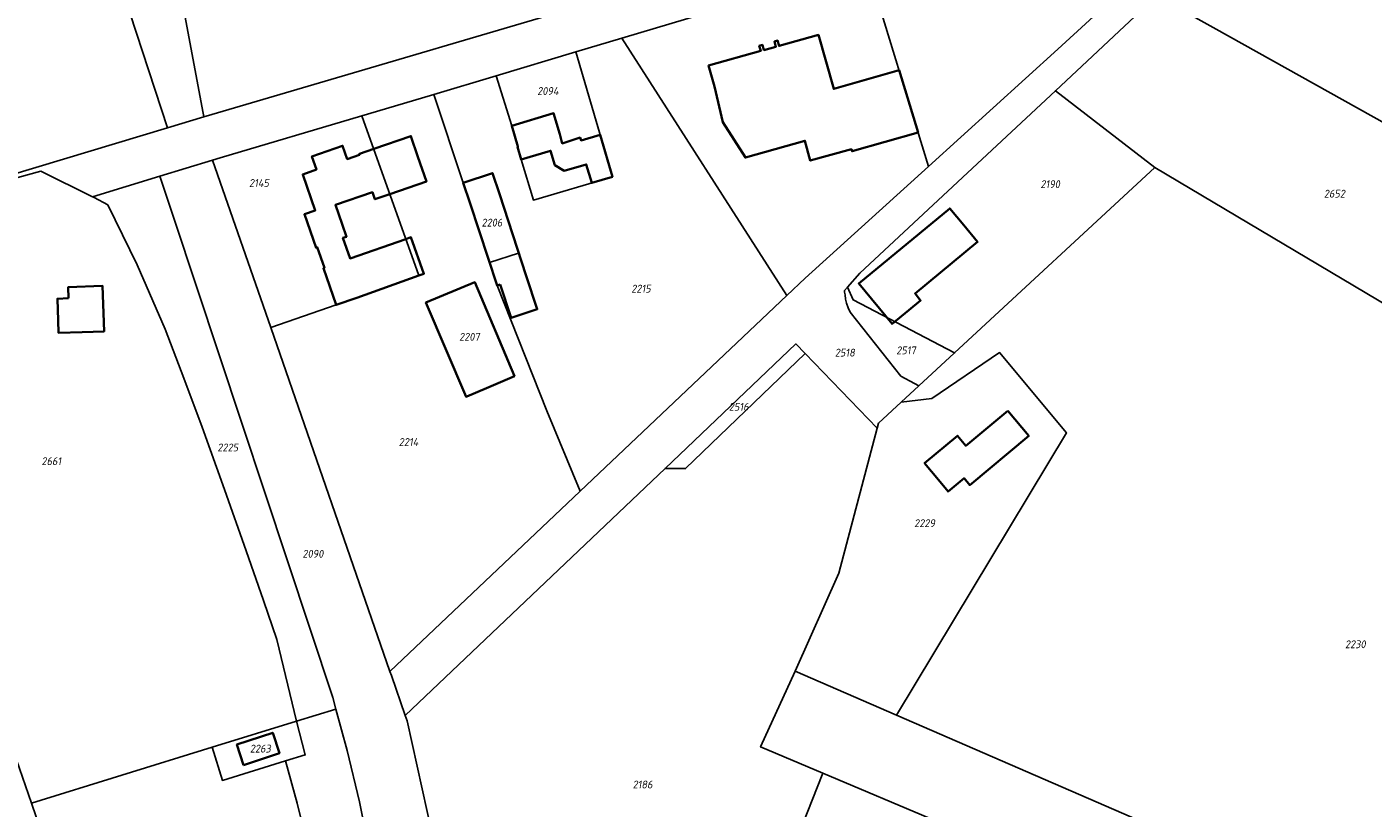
# Model space of a CAD drawing. Extents: x 177930 to 190767, y 381068 to 392034.
# Tile 96 of 256: x 181743 to 182052, y 385643 to 385822. Entities that reach past the tile are written whole.
import ezdxf
from ezdxf.enums import TextEntityAlignment as Align

# ---------------------------------------------------------------- set-up
doc = ezdxf.new("R2010")
doc.units = 0
for name, color, linetype, lineweight in [('B-XX-KG-GRENS_PERCEEL-GV', 150, 'Continuous', 25), ('B-XX-KG-GRENS_PERCEEL-S', 150, 'Continuous', 25), ('B-XX-OG-BEBOUWING-G', 7, 'Continuous', 35)]:
    doc.layers.add(name, color=color, linetype=linetype, lineweight=lineweight)
doc.styles.add('NLCS-ISO', font='NLCS-ISO.ttf', dxfattribs={"height": 1.8})

# ---------------------------------------------------------------- blocks, each defined once
blk = doc.blocks.new('SKG-PERCEELNUMMER-SO')
at = {"layer": 'DefPoints'}
blk.add_point((0, 0), dxfattribs=at)
at = {"style": 'NLCS-ISO', "oblique": 10, "flags": 1}
blk.add_attdef('GEMEENTECODE', text='', height=1.8, dxfattribs=at).set_placement((-0.5, 2.55), align=Align.MIDDLE_RIGHT)
blk.add_attdef('SECTIE', text='', height=1.8, dxfattribs=at).set_placement((0.5, 2.5), align=Align.MIDDLE_LEFT)
at = {"style": 'NLCS-ISO', "oblique": 10}
blk.add_attdef('PERCEELNUMMER', text='', height=1.8, dxfattribs=at).set_placement((0, 0), align=Align.MIDDLE_CENTER)

msp = doc.modelspace()

# ---------------------------------------------------------------- linework, layer by layer
at = {"layer": 'B-XX-KG-GRENS_PERCEEL-GV'}
for points in [[(181775.144, 385798.549), (181783.476, 385801.06), (181777.625, 385832.555), (181774.265, 385867.613), (181774.042, 385877.789), (181771.611, 385877.066), (181762.884, 385893.27), (181757.82, 385910.516), (181760.827, 385932.252), (181774.568, 385936.364), (181774.778, 385947.693), (181764.85, 385950.036), (181770.428, 385973.786), (181775, 385993.252), (181775.676, 385996.128), (181776.036, 386015.544), (181789.865, 386074.398), (181768.639, 386078.489), (181749.194, 385999.514), (181734.299, 385939.016), (181732.091, 385930.05)], [(182016.062, 385860.051), (181948.32, 385839.72), (181935.58, 385835.911), (181949.675, 385789.707), (181979.391, 385816.625), (182018.44, 385852.468)], [(182066.017, 385751.129), (182130.533, 385712.789), (182149.397, 385767.357), (182193.451, 385742.764), (182204.579, 385775.817), (182201.351, 385775.975), (182197.088, 385776.314), (182191.954, 385776.963), (182187.073, 385778.205), (182182.438, 385779.905), (182178.001, 385782.08), (182036.594, 385861.042), (182002.044, 385828.797), (182015.01, 385821.557), (182084.717, 385782.636), (182069.215, 385756.517)], [(181917.222, 385760.138), (181921.387, 385764.084), (181949.675, 385789.707), (181935.58, 385835.911), (181879.392, 385819.113)], [(182002.044, 385828.797), (181999.46, 385826.385), (181978.781, 385807.045), (182001.565, 385789.432), (182066.017, 385751.129), (182069.215, 385756.517), (182084.717, 385782.636), (182015.01, 385821.557)], [(181868.787, 385815.942), (181877.238, 385787.346), (181859.074, 385781.982), (181856.293, 385791.323), (181854.12, 385799.03), (181850.514, 385810.48), (181836.217, 385806.207), (181842.991, 385785.93), (181849.7, 385788.169), (181851.284, 385783.42), (181855.708, 385769.849), (181849.053, 385767.647), (181850.793, 385762.387), (181862.187, 385733.65), (181869.798, 385715.209), (181917.222, 385760.138), (181879.392, 385819.113)], [(181850.514, 385810.48), (181854.12, 385799.03), (181856.293, 385791.323), (181859.074, 385781.982), (181877.238, 385787.346), (181868.787, 385815.942)], [(182001.565, 385789.432), (181978.781, 385807.045), (181933.936, 385765.202), (181931.09, 385761.977), (181932.387, 385759.1), (181955.692, 385746.943)], [(181813.84, 385757.93), (181798.84, 385752.729), (181826.2, 385673.904), (181869.798, 385715.209), (181862.187, 385733.65), (181850.793, 385762.387), (181849.053, 385767.647), (181844.578, 385781.179), (181842.991, 385785.93), (181836.217, 385806.207), (181835.511, 385805.996), (181819.78, 385801.334), (181832.8, 385764.662)], [(181785.502, 385791.159), (181798.84, 385752.729), (181813.84, 385757.93), (181832.8, 385764.662), (181819.78, 385801.334), (181787.221, 385791.686)], [(181717.968, 385755.305), (181718.398, 385740.923), (181719.166, 385715.248), (181743.966, 385643.685), (181785.442, 385656.502), (181804.787, 385662.48), (181800.214, 385681.21), (181797.199, 385690.161), (181793.252, 385701.519), (181788.268, 385715.638), (181783.105, 385729.899), (181778.918, 385741.131), (181774.645, 385752.371), (181768.186, 385767.133), (181761.517, 385780.862), (181758.387, 385782.539), (181758.015, 385782.725), (181746.16, 385788.652), (181727.148, 385783.444), (181716.632, 385773.967), (181716.772, 385770.069), (181717.275, 385756.14)], [(181832.309, 385585.051), (181836.528, 385583.929), (181843.605, 385582.066), (181845.05, 385581.685), (181843.809, 385589.713), (181839.542, 385617.322), (181837.034, 385631.35), (181830.144, 385662.54), (181829.715, 385663.776), (181826.519, 385672.985), (181826.2, 385673.904), (181798.84, 385752.729), (181785.502, 385791.159), (181773.425, 385787.453), (181776.613, 385777.87), (181813.087, 385667.956), (181813.809, 385665.268), (181816.36, 385655.787), (181819.179, 385643.989), (181821.915, 385630.479), (181829.153, 385585.891)], [(182130.533, 385712.789), (182066.017, 385751.129), (182001.565, 385789.432), (181955.692, 385746.943), (181955.608, 385746.861), (181947.458, 385739.368), (181943.407, 385735.643), (181950.451, 385736.491), (181966, 385747.005), (181981.317, 385728.585), (181942.38, 385663.87), (182000.269, 385638.737), (182091.335, 385599.167)], [(181761.517, 385780.862), (181768.186, 385767.133), (181774.645, 385752.371), (181778.918, 385741.131), (181783.105, 385729.899), (181788.268, 385715.638), (181793.252, 385701.519), (181797.199, 385690.161), (181800.214, 385681.21), (181804.787, 385662.48), (181813.809, 385665.268), (181813.087, 385667.956), (181776.613, 385777.87), (181773.425, 385787.453), (181758.015, 385782.725), (181758.387, 385782.539)], [(181849.053, 385767.647), (181855.708, 385769.849), (181851.284, 385783.42), (181849.7, 385788.169), (181842.991, 385785.93), (181844.578, 385781.179)], [(181854.75, 385741.615), (181845.623, 385763.153), (181834.425, 385758.489), (181843.644, 385736.877)], [(181843.644, 385736.877), (181834.425, 385758.489), (181845.623, 385763.153), (181854.75, 385741.615)], [(181931.09, 385761.977), (181930.464, 385761.268), (181930.469, 385760.876), (181930.553, 385760.25), (181930.657, 385759.276), (181930.872, 385758.322), (181931.243, 385757.276), (181931.746, 385756.287), (181943.36, 385741.613), (181946.481, 385739.903), (181947.458, 385739.368), (181955.608, 385746.861), (181955.692, 385746.943), (181932.387, 385759.1)], [(181889.278, 385720.453), (181893.982, 385720.429), (181921.399, 385746.793), (181919.273, 385748.995)], [(181937.898, 385729.69), (181921.399, 385746.793), (181893.982, 385720.429), (181889.278, 385720.453), (181829.715, 385663.776), (181830.144, 385662.54), (181837.034, 385631.35), (181839.542, 385617.322), (181843.809, 385589.713), (181874.865, 385580.002), (181888.485, 385614.602), (181907.839, 385605.836), (181925.451, 385650.579), (181911.186, 385656.592), (181919.145, 385673.957), (181929.126, 385696.4)], [(181981.317, 385728.585), (181966, 385747.005), (181950.451, 385736.491), (181943.407, 385735.643), (181938.194, 385730.813), (181937.898, 385729.69), (181929.126, 385696.4), (181919.145, 385673.957), (181942.38, 385663.87)], [(181719.166, 385715.248), (181719.947, 385689.146), (181719.958, 385688.783), (181722.163, 385615.074), (181729.084, 385613.159), (181757.016, 385605.589), (181747.37, 385633.863), (181743.966, 385643.685)], [(181919.145, 385673.957), (181911.186, 385656.592), (181925.451, 385650.579), (181977.633, 385628.583), (181957.255, 385575.195), (181950.788, 385559.072), (181969.883, 385554.025), (182000.269, 385638.737), (181942.38, 385663.87)], [(181814.452, 385599.813), (181816.345, 385589.385), (181829.153, 385585.891), (181821.915, 385630.479), (181819.179, 385643.989), (181816.36, 385655.787), (181813.809, 385665.268), (181804.787, 385662.48), (181806.753, 385654.754), (181802.267, 385653.369), (181804.922, 385643.713), (181807.826, 385632.016), (181810.498, 385620.328), (181811.731, 385614.531)], [(181804.787, 385662.48), (181785.442, 385656.502), (181787.787, 385648.897), (181802.267, 385653.369), (181806.753, 385654.754)], [(181814.452, 385599.813), (181811.731, 385614.531), (181810.498, 385620.328), (181807.826, 385632.016), (181804.922, 385643.713), (181802.267, 385653.369), (181787.787, 385648.897), (181785.442, 385656.502), (181743.966, 385643.685), (181747.37, 385633.863), (181757.016, 385605.589), (181795.008, 385595.205), (181816.345, 385589.385)], [(181907.839, 385605.836), (181895.213, 385573.761), (181950.788, 385559.072), (181957.255, 385575.195), (181977.633, 385628.583), (181925.451, 385650.579)]]:
    msp.add_lwpolyline(points, close=True, dxfattribs=at)
for points in [[(181667.02, 385765.959), (181775.144, 385798.549), (181732.091, 385930.05)], [(181727.148, 385783.444), (181746.16, 385788.652), (181758.015, 385782.725), (181773.425, 385787.453), (181785.502, 385791.159), (181787.221, 385791.686), (181819.78, 385801.334), (181835.511, 385805.996), (181836.217, 385806.207), (181850.514, 385810.48), (181868.787, 385815.942), (181879.392, 385819.113), (181935.58, 385835.911), (181948.32, 385839.72), (182016.062, 385860.051), (182024.617, 385862.774), (182032.403, 385864.591), (182035.256, 385864.96), (182044.993, 385866.067), (182106.8, 385884.587)], [(182059.233, 385883.841), (182027.91, 385874.643), (182004.415, 385867.357), (181958.969, 385853.266), (181935.192, 385845.893), (181928.047, 385843.678), (181913.064, 385839.262), (181888.784, 385832.107), (181785.33, 385801.619), (181783.476, 385801.06), (181775.144, 385798.549), (181667.02, 385765.959)], [(182018.44, 385852.468), (181979.391, 385816.625), (181949.675, 385789.707), (181921.387, 385764.084), (181917.222, 385760.138), (181869.798, 385715.209), (181826.2, 385673.904), (181826.519, 385672.985), (181829.715, 385663.776), (181889.278, 385720.453), (181919.273, 385748.995), (181921.399, 385746.793), (181937.898, 385729.69), (181938.194, 385730.813), (181943.407, 385735.643), (181947.458, 385739.368), (181946.481, 385739.903), (181943.36, 385741.613), (181931.746, 385756.287), (181931.243, 385757.276), (181930.872, 385758.322), (181930.657, 385759.276), (181930.553, 385760.25), (181930.469, 385760.876), (181930.464, 385761.268), (181931.09, 385761.977), (181933.936, 385765.202), (181978.781, 385807.045), (181999.46, 385826.385)], [(181777.625, 385832.555), (181783.476, 385801.06), (181785.33, 385801.619), (181888.784, 385832.107)]]:
    msp.add_lwpolyline(points, dxfattribs=at)
at = {"layer": 'B-XX-OG-BEBOUWING-G'}
for points in [[(181942.949, 385811.755), (181927.979, 385807.475), (181924.444, 385819.841), (181915.435, 385817.337), (181915.102, 385818.542), (181914.357, 385818.339), (181914.693, 385817.143), (181911.948, 385816.377), (181911.619, 385817.572), (181910.893, 385817.365), (181911.216, 385816.188), (181899.271, 385812.878), (181900.606, 385808.059), (181902.544, 385799.821), (181907.727, 385791.722), (181921.367, 385795.602), (181922.585, 385791.056), (181932.024, 385793.659), (181932.165, 385793.163), (181947.307, 385797.468)], [(181947.307, 385797.468), (181942.949, 385811.755)], [(181826.158, 385783.369), (181834.551, 385786.244), (181832.607, 385791.921), (181830.987, 385796.651), (181822.477, 385793.737)], [(181822.477, 385793.737), (181819.179, 385792.607), (181819.237, 385792.395), (181816.4, 385791.389), (181815.345, 385794.442), (181808.285, 385792.009), (181809.322, 385788.98), (181806.19, 385787.886), (181809.05, 385779.606), (181806.589, 385778.733), (181809.255, 385771.067), (181809.514, 385771.155), (181811.157, 385766.431), (181810.916, 385766.348), (181813.843, 385757.927), (181818.569, 385759.57), (181832.8, 385764.662), (181833.997, 385765.091), (181831.008, 385773.475), (181829.824, 385773.044), (181817.035, 385768.597), (181815.403, 385773.291), (181816.209, 385773.571), (181815.21, 385776.43), (181813.683, 385780.878), (181822.178, 385783.792), (181822.726, 385782.193), (181826.158, 385783.369)], [(181848.317, 385738.871), (181854.75, 385741.615), (181845.623, 385763.153), (181834.425, 385758.489), (181843.644, 385736.877), (181843.79, 385736.939)], [(181843.79, 385736.939), (181848.317, 385738.871)]]:
    msp.add_lwpolyline(points, dxfattribs=at)
for points in [[(181877.238, 385787.346), (181874.4, 385796.949), (181870.041, 385795.653), (181869.788, 385796.311), (181865.698, 385794.972), (181865.132, 385797.092), (181863.699, 385801.89), (181854.121, 385799.031), (181855.552, 385794.241), (181855.476, 385794.218), (181856.293, 385791.323), (181863.02, 385793.312), (181863.989, 385790.004), (181866.173, 385788.717), (181871.197, 385790.17), (181872.457, 385785.934)], [(181851.5, 385762.621), (181854.024, 385754.995), (181859.962, 385756.96), (181857.439, 385764.586), (181851.284, 385783.42), (181849.7, 385788.169), (181842.991, 385785.93), (181844.578, 385781.179), (181850.793, 385762.387)], [(181945.195, 385756.761), (181947.889, 385758.988), (181946.611, 385760.535), (181960.943, 385772.375), (181957.761, 385776.224), (181954.578, 385780.08), (181933.694, 385762.836), (181941.339, 385753.577)], [(181752.465, 385759.456), (181749.951, 385759.371), (181750.12, 385754.374), (181750.213, 385751.509), (181755.645, 385751.698), (181760.642, 385751.867), (181760.29, 385762.287), (181752.385, 385762)], [(181967.922, 385733.662), (181958.22, 385725.641), (181956.333, 385727.924), (181948.782, 385721.682), (181951.968, 385717.828), (181954.2, 385715.153), (181957.857, 385718.187), (181959.138, 385716.643), (181972.703, 385727.901), (181971.108, 385729.808)], [(181792.644, 385652.417), (181800.862, 385655.123), (181799.315, 385659.821), (181791.098, 385657.116)]]:
    msp.add_lwpolyline(points, close=True, dxfattribs=at)

# ---------------------------------------------------------------- block references
at = {"layer": 'B-XX-KG-GRENS_PERCEEL-S'}
for p, values in [((181862.416, 385806.998), {'PERCEELNUMMER': '2094'}), ((181796.174, 385785.9), {'PERCEELNUMMER': '2145'}), ((181977.602, 385785.636), {'PERCEELNUMMER': '2190'}), ((182042.795, 385783.455), {'PERCEELNUMMER': '2652'}), ((181849.585, 385776.815), {'PERCEELNUMMER': '2206'}), ((181883.774, 385761.674), {'PERCEELNUMMER': '2215'}), ((181844.415, 385750.625), {'PERCEELNUMMER': '2207'}), ((181944.551, 385747.524), {'PERCEELNUMMER': '2517'}), ((181930.515, 385747.001), {'PERCEELNUMMER': '2518'}), ((181906.18, 385734.584), {'PERCEELNUMMER': '2516'}), ((181830.466, 385726.5), {'PERCEELNUMMER': '2214'}), ((181788.996, 385725.248), {'PERCEELNUMMER': '2225'}), ((181748.547, 385722.111), {'PERCEELNUMMER': '2661'}), ((181948.797, 385707.882), {'PERCEELNUMMER': '2229'}), ((181808.533, 385700.883), {'PERCEELNUMMER': '2090'}), ((182047.576, 385680.12), {'PERCEELNUMMER': '2230'}), ((181796.473, 385656.194), {'PERCEELNUMMER': '2263'}), ((181884.125, 385647.962), {'PERCEELNUMMER': '2186'})]:
    msp.add_blockref('SKG-PERCEELNUMMER-SO', p, dxfattribs=at).add_auto_attribs(values)

doc.saveas('drawing.dxf')
